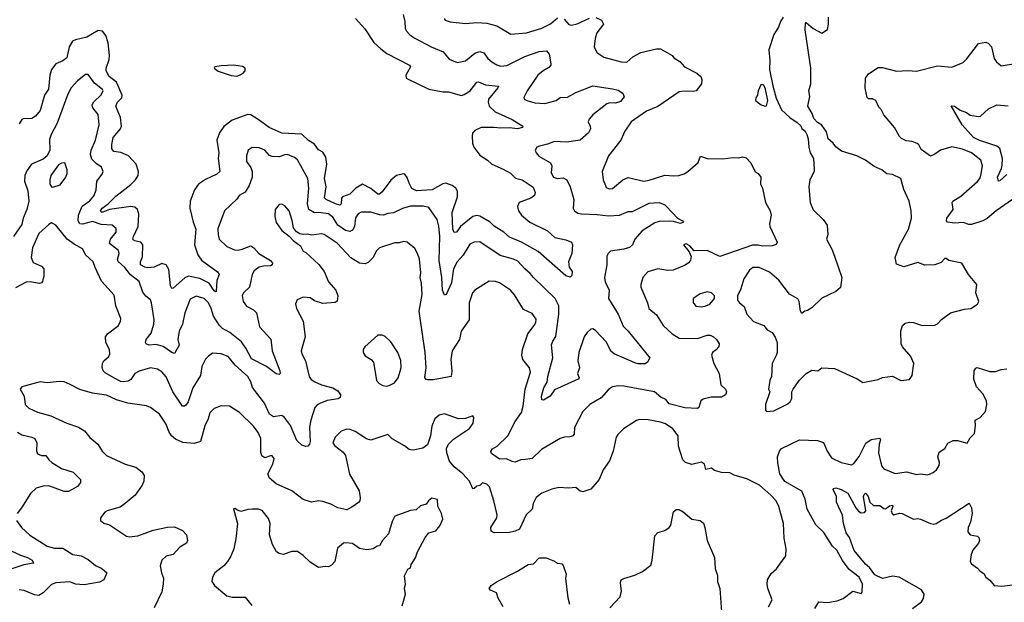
# Model space of a CAD drawing. Extents: x 2199565 to 2323334, y 894172 to 1018966.
# Tile 230 of 256: x 2203300 to 2210267, y 1006357 to 1010478. Entities that reach past the tile are written whole.
import ezdxf

# ---------------------------------------------------------------- set-up
doc = ezdxf.new("R2010")
doc.units = 0

msp = doc.modelspace()

# ---------------------------------------------------------------- linework, layer by layer
at = {"layer": '0CON10XD'}
for points in [[(2207375.7, 1010494.3), (2207415.4, 1010475.4), (2207431.4, 1010445), (2207383.3, 1010385), (2207371.1, 1010345), (2207365.8, 1010285), (2207384.2, 1010245), (2207432.5, 1010212.5), (2207555, 1010179.2), (2207595, 1010177.5), (2207639.2, 1010215), (2207694.6, 1010245.4), (2207805, 1010272.5), (2207835, 1010271.4), (2207916.7, 1010225), (2207928.3, 1010208.3), (2207971.2, 1010181.2), (2208005, 1010143.8), (2208090.5, 1010100.5), (2208120, 1010075), (2208126.1, 1010053.9), (2208123.3, 1010025), (2208086.1, 1009973.9), (2208065, 1009968.8), (2208002.5, 1009972.5), (2207965, 1009968.1), (2207815, 1009863.2), (2207735, 1009830.8), (2207625.8, 1009755), (2207581.8, 1009688.2), (2207552.5, 1009625), (2207465.7, 1009515), (2207420.8, 1009405), (2207428.6, 1009345), (2207444.2, 1009304.2), (2207450.5, 1009290.5), (2207470.8, 1009280.8), (2207495.5, 1009284.5), (2207568, 1009345), (2207605, 1009362.2), (2207715, 1009336.7), (2207755, 1009342.7), (2207865, 1009378.2), (2207927.4, 1009372.6), (2207963.7, 1009376.3), (2208002.6, 1009387.4), (2208027, 1009403), (2208101.3, 1009468.7), (2208117.3, 1009512.7), (2208165, 1009495.8), (2208275, 1009493.8), (2208346.4, 1009503.6), (2208385, 1009500), (2208415, 1009508), (2208440.5, 1009500.5), (2208474, 1009465), (2208505, 1009402.5), (2208525, 1009390), (2208543.8, 1009365), (2208542, 1009315), (2208555.8, 1009285), (2208575.9, 1009185.9), (2208611.2, 1009125), (2208618, 1009095), (2208606.4, 1009033.6), (2208608.8, 1009015), (2208659.2, 1008905), (2208651.7, 1008888.3), (2208625, 1008877.5), (2208555, 1008875.5), (2208525, 1008882.9), (2208485, 1008882.3), (2208255, 1008802.7), (2208165, 1008844.4), (2208073, 1008843), (2208041.7, 1008878.3), (2208015, 1008892.5), (2207997.5, 1008885), (2208037.5, 1008835), (2208051.7, 1008801.7), (2208046.2, 1008775), (2208028.8, 1008755), (2208005, 1008738), (2207923, 1008707), (2207885, 1008703.1), (2207815, 1008715.5), (2207745, 1008694), (2207708, 1008655), (2207694.2, 1008605.8), (2207695.8, 1008585), (2207742.5, 1008475), (2207752.5, 1008435), (2207805, 1008390), (2207852.9, 1008315), (2207916.2, 1008255), (2207965.7, 1008225.7), (2208095, 1008223.3), (2208165, 1008245.5), (2208185, 1008245.5), (2208208, 1008235), (2208230, 1008215), (2208248, 1008185), (2208246, 1008165), (2208228.3, 1008141.7), (2208202, 1008125), (2208196, 1008105), (2208212.5, 1008045), (2208249.4, 1007975), (2208260, 1007895), (2208293.8, 1007865), (2208300, 1007845), (2208295, 1007823.8), (2208265, 1007807.5), (2208193, 1007807), (2208135, 1007794), (2208118.8, 1007781.2), (2208105.8, 1007735), (2208095, 1007727.5), (2208007.1, 1007732.9), (2207895, 1007760.7), (2207870.8, 1007790.8), (2207837, 1007807), (2207791.2, 1007845), (2207575, 1007886.2), (2207535, 1007887.3), (2207495, 1007880), (2207465, 1007862.5), (2207415, 1007804.2), (2207335, 1007755.8), (2207284.6, 1007705.4), (2207226.1, 1007593.9), (2207222.7, 1007547.3), (2207213.8, 1007535), (2207195, 1007528.1), (2207155, 1007526.2), (2207125, 1007515.4), (2206992.6, 1007437.4), (2206925.4, 1007374.6), (2206877.6, 1007367.6), (2206845, 1007365.6), (2206805, 1007348.6), (2206785, 1007352), (2206745, 1007372.5), (2206695, 1007368.8), (2206638.8, 1007408.8), (2206634.1, 1007424.1), (2206645, 1007441.4), (2206677.9, 1007462.1), (2206754.4, 1007535), (2206805.6, 1007635), (2206850.5, 1007699.5), (2206862.5, 1007745), (2206877.5, 1007865), (2206913.6, 1007985), (2206906.7, 1008015), (2206858.8, 1008075), (2206853.9, 1008105), (2206856.9, 1008145), (2206894.2, 1008255), (2206940, 1008315), (2206951.4, 1008335), (2206955, 1008360), (2206925, 1008400), (2206865, 1008428), (2206800.9, 1008530.9), (2206772, 1008565), (2206695, 1008616.9), (2206666.3, 1008626.3), (2206621.9, 1008628.1), (2206520, 1008565), (2206503.3, 1008546.7), (2206480, 1008475), (2206479.4, 1008355), (2206424.4, 1008275), (2206412.5, 1008215), (2206360.6, 1008135), (2206350, 1008075), (2206357.3, 1007992.7), (2206353.3, 1007955), (2206225, 1007931.2), (2206185, 1007931.2), (2206175, 1007933.3), (2206166, 1007946), (2206175.6, 1008015), (2206169.1, 1008125), (2206126.3, 1008415), (2206148.5, 1008535), (2206143.6, 1008615), (2206133.6, 1008655), (2206137.8, 1008687.8), (2206128.8, 1008785), (2206114.2, 1008825), (2206095, 1008858.8), (2206042.5, 1008905), (2206015, 1008910), (2205985, 1008900), (2205955, 1008900), (2205845, 1008864), (2205825, 1008843.8), (2205797.6, 1008792.4), (2205765, 1008760), (2205745, 1008751.3), (2205705, 1008755.9), (2205643.7, 1008793.7), (2205545, 1008897.5), (2205455, 1008958.1), (2205435, 1008962), (2205365, 1008953.8), (2205335, 1008961.4), (2205305, 1008958.6), (2205282, 1008962), (2205257.7, 1008977.7), (2205236, 1009005), (2205228.3, 1009058.3), (2205205.8, 1009125), (2205175, 1009161.2), (2205155, 1009173.8), (2205135, 1009170), (2205108, 1009135), (2205104, 1009085), (2205115, 1009042.5), (2205155, 1008986.7), (2205207, 1008947), (2205233.8, 1008915), (2205287.1, 1008877.1), (2205305, 1008841.2), (2205325, 1008831.2), (2205415.3, 1008745.3), (2205455, 1008697.1), (2205485, 1008622.5), (2205536, 1008565), (2205550, 1008525), (2205545, 1008487.5), (2205531.7, 1008478.3), (2205445, 1008470.9), (2205385, 1008488.5), (2205355, 1008509.5), (2205305, 1008514.2), (2205264.1, 1008495.9), (2205252.3, 1008467.7), (2205259.2, 1008435), (2205305.6, 1008345), (2205318.6, 1008235), (2205291.9, 1008135), (2205295.6, 1008115), (2205323.1, 1008065), (2205347.5, 1007955), (2205362.7, 1007932.7), (2205386.9, 1007916.9), (2205435, 1007895.6), (2205516.2, 1007875), (2205551.7, 1007851.7), (2205570, 1007825), (2205566.7, 1007805), (2205554, 1007796), (2205475, 1007784.4), (2205423.9, 1007763.9), (2205405, 1007754.2), (2205388.6, 1007735), (2205359.6, 1007645), (2205349.7, 1007595), (2205354.5, 1007495.5), (2205350, 1007475), (2205337.9, 1007462.1), (2205325, 1007459.2), (2205295, 1007467.5), (2205261.5, 1007501.5), (2205216.5, 1007606.5), (2205174.3, 1007665), (2205155, 1007678.1), (2205095, 1007669.4), (2205068, 1007688), (2205032.2, 1007765), (2204946.6, 1007876.6), (2204935.4, 1007915.4), (2204914.4, 1007955), (2204824.7, 1008034.7), (2204775, 1008095.7), (2204725, 1008114.2), (2204665, 1008118.8), (2204635, 1008098.8), (2204615, 1008076.2), (2204589.4, 1008025), (2204578.4, 1007961.6), (2204525, 1007874.2), (2204491.2, 1007775), (2204475, 1007751.4), (2204465, 1007744), (2204452.5, 1007745), (2204382.6, 1007845), (2204335, 1007951.4), (2204306.5, 1007986.5), (2204275, 1008006.7), (2204225, 1008014.6), (2204145, 1007992.2), (2204114.3, 1007975), (2204085, 1007933.1), (2204065, 1007921.9), (2204035, 1007916.5), (2204015, 1007918.9), (2203965, 1007943.8), (2203905, 1007980.4), (2203891.1, 1007995), (2203883.1, 1008016.9), (2203884.6, 1008045), (2203895.7, 1008065), (2203929.2, 1008095), (2203937.1, 1008115), (2203934.3, 1008145), (2203910, 1008195), (2203906.9, 1008235), (2203920.8, 1008255), (2203998.6, 1008315), (2204012.9, 1008345), (2204014.3, 1008365), (2203980, 1008455), (2203968.2, 1008528.2), (2203879.2, 1008629.2), (2203832.9, 1008725), (2203820, 1008765), (2203766, 1008815), (2203758.3, 1008831.7), (2203745, 1008856.7), (2203685, 1008889.2), (2203635, 1008925.7), (2203555, 1009023.3), (2203535, 1009036.7), (2203525, 1009040), (2203505, 1009030), (2203436.2, 1008965), (2203389.2, 1008865), (2203380.8, 1008795), (2203395, 1008760), (2203455, 1008734), (2203469.4, 1008715), (2203471.4, 1008665), (2203460, 1008625), (2203455, 1008616.7), (2203437.5, 1008612.5), (2203373.9, 1008623.9), (2203345, 1008621.3), (2203269.1, 1008580.9)], [(2206012, 1010515), (2206024.2, 1010465), (2206027.1, 1010415), (2206036.7, 1010396.7), (2206060.7, 1010370.7), (2206095, 1010346.9), (2206211.2, 1010285), (2206295, 1010249.4), (2206338.7, 1010198.7), (2206394.5, 1010174.5), (2206455, 1010187.1), (2206519.8, 1010240.2), (2206555, 1010252.5), (2206583.7, 1010243.7), (2206613.3, 1010203.3), (2206639.8, 1010179.8), (2206675, 1010157.8), (2206705, 1010150), (2206745.9, 1010154.1), (2206875, 1010216.2), (2206975, 1010252.1), (2207026.4, 1010256.4), (2207046, 1010235), (2207057.1, 1010165), (2207056.9, 1010155), (2207045, 1010139.4), (2207003.6, 1010116.4), (2206965.4, 1010085), (2206889.4, 1009975), (2206866.2, 1009926.2), (2206870, 1009915), (2206887.5, 1009905), (2206945, 1009890), (2207015, 1009885.5), (2207095, 1009906.8), (2207125, 1009926.8), (2207175, 1009929.7), (2207235, 1009963.1), (2207355, 1010009.4), (2207495, 1009989.4), (2207535, 1009978.5), (2207567.7, 1009957.7), (2207577.8, 1009932.2), (2207550, 1009900), (2207515, 1009886.5), (2207475, 1009888.8), (2207455, 1009883.1), (2207355, 1009804.4), (2207330, 1009775), (2207322.9, 1009755), (2207335.5, 1009725), (2207338.2, 1009705), (2207325, 1009677.5), (2207265, 1009624.5), (2207168.6, 1009611.4), (2207083.4, 1009616.6), (2207035, 1009596.9), (2206977, 1009583), (2206960, 1009575), (2206946.7, 1009555), (2206953.8, 1009535), (2206972.2, 1009512.2), (2207055, 1009464.2), (2207064.4, 1009445), (2207060, 1009395), (2207078, 1009365), (2207104.4, 1009354.4), (2207145, 1009360), (2207172, 1009345), (2207195.5, 1009295.5), (2207221.5, 1009205), (2207215.8, 1009145), (2207226, 1009125), (2207249.3, 1009109.3), (2207275, 1009103.5), (2207385, 1009100), (2207465, 1009090), (2207545, 1009094.7), (2207605, 1009120), (2207635, 1009120), (2207755, 1009180), (2207825, 1009185.6), (2207865, 1009168.6), (2207875.4, 1009155.4), (2207954.5, 1009074.5), (2207990, 1009055), (2207997.5, 1009045), (2207975, 1009036.2), (2207925, 1009051.1), (2207895, 1009053.2), (2207825, 1009050), (2207795, 1009042.1), (2207703.3, 1008985), (2207651.9, 1008925), (2207635.8, 1008885), (2207615, 1008865.7), (2207575, 1008853.8), (2207480, 1008840), (2207464, 1008825), (2207454.3, 1008805), (2207454.4, 1008745), (2207438.5, 1008655), (2207443.3, 1008623.3), (2207471.5, 1008565), (2207465.6, 1008505), (2207533.5, 1008395), (2207569.6, 1008309.6), (2207604.6, 1008274.6), (2207757.5, 1008085), (2207742.5, 1008055), (2207726.3, 1008043.7), (2207675, 1008044.2), (2207651.7, 1008051.7), (2207505, 1008114), (2207485, 1008132), (2207448.8, 1008198.8), (2207375, 1008280), (2207355, 1008290.6), (2207341.3, 1008288.7), (2207315, 1008265.8), (2207295, 1008234.2), (2207257.3, 1008122.7), (2207249.2, 1008065), (2207262, 1008015), (2207247.5, 1007975), (2207257.5, 1007945), (2207252.5, 1007935), (2207085, 1007858.8), (2207054.3, 1007815.7), (2207005, 1007785.8), (2206995, 1007788.8), (2206990.8, 1007815), (2207009.3, 1007875), (2207032.2, 1007915), (2207036.1, 1007955), (2207071.2, 1008085), (2207063.1, 1008176.9), (2207072.5, 1008205), (2207093.3, 1008236.7), (2207115, 1008394), (2207113.5, 1008453.5), (2207088.2, 1008505), (2206935, 1008653.5), (2206912.9, 1008682.9), (2206875, 1008714.5), (2206825, 1008770.6), (2206795, 1008784.4), (2206699.5, 1008809.5), (2206555, 1008905.4), (2206515, 1008904.6), (2206485, 1008890.5), (2206436.9, 1008813.1), (2206395, 1008764.4), (2206370, 1008715), (2206354.5, 1008615.5), (2206318.1, 1008535), (2206305, 1008528.8), (2206290.4, 1008565), (2206287.7, 1008655), (2206267.6, 1008775), (2206271.4, 1008945), (2206265, 1009016.7), (2206253.8, 1009065), (2206195, 1009148.5), (2206155, 1009158.9), (2206065, 1009159.6), (2206007.6, 1009142.4), (2205945, 1009111.1), (2205905, 1009108.1), (2205875, 1009096.2), (2205848.3, 1009098.3), (2205785, 1009117.5), (2205715, 1009115.5), (2205695, 1009104.4), (2205675, 1009076), (2205668.5, 1009015), (2205655, 1008988), (2205635, 1008980.8), (2205605, 1008986.4), (2205551.5, 1009025), (2205515, 1009081.2), (2205485.2, 1009105.2), (2205415.4, 1009114.6), (2205385, 1009111.1), (2205345.8, 1009135.8), (2205335.3, 1009175), (2205345.3, 1009285.3), (2205339.6, 1009355), (2205265, 1009486.9), (2205245, 1009502.5), (2205195, 1009523.6), (2205175, 1009522.5), (2205135, 1009506.7), (2205085, 1009510), (2205068, 1009518), (2205033.8, 1009555), (2204995, 1009571.4), (2204945, 1009574), (2204916.2, 1009555), (2204904.2, 1009515), (2204904.2, 1009475), (2204935, 1009431.2), (2204945.6, 1009405), (2204943.6, 1009365), (2204923.5, 1009305), (2204895, 1009257.5), (2204852.9, 1009235), (2204835, 1009207.5), (2204749.2, 1009125), (2204702.6, 1008997.4), (2204703.1, 1008955), (2204711.9, 1008925), (2204765, 1008874.2), (2204820.7, 1008850.7), (2204845, 1008847.8), (2204875, 1008853.6), (2204935, 1008878.2), (2204956.9, 1008865), (2204992.5, 1008825), (2205075, 1008775.5), (2205088.1, 1008755), (2205086.5, 1008743.5), (2205075, 1008735.7), (2205025, 1008735.6), (2204995, 1008728.2), (2204959.4, 1008700.6), (2204945.5, 1008675), (2204924.6, 1008585.4), (2204884, 1008545), (2204873.5, 1008526.5), (2204880, 1008485), (2204905, 1008451.4), (2204954.5, 1008424.5), (2204974.2, 1008405), (2204995.6, 1008305), (2205077.5, 1008217.5), (2205087.3, 1008135), (2205140.9, 1007995), (2205142, 1007975), (2205135, 1007969.2), (2205115, 1007972.2), (2205045.3, 1008025.3), (2204940, 1008080), (2204900, 1008155), (2204869, 1008199), (2204785.6, 1008265.6), (2204733.7, 1008293.7), (2204712.3, 1008315), (2204670.1, 1008380.1), (2204654.6, 1008435), (2204635.4, 1008475), (2204605, 1008506.2), (2204548.7, 1008521.3), (2204505, 1008501.2), (2204467.3, 1008405), (2204450.6, 1008325), (2204427.7, 1008275), (2204417.9, 1008215), (2204427.8, 1008175), (2204395, 1008117.5), (2204375, 1008122.9), (2204315, 1008167.3), (2204265, 1008181.2), (2204215.7, 1008175.7), (2204194.4, 1008184.4), (2204190.6, 1008195), (2204195.6, 1008215), (2204229.1, 1008260.9), (2204249.7, 1008325), (2204251.3, 1008355), (2204233.1, 1008475), (2204225, 1008495.7), (2204191.5, 1008521.5), (2204170.8, 1008550.8), (2204144.5, 1008625), (2204084, 1008674), (2204044.6, 1008725), (2203996.5, 1008766.5), (2203991.8, 1008785), (2204003.8, 1008825), (2203999.5, 1008845), (2203934.7, 1008894.7), (2203941.5, 1008925), (2203981.1, 1008975), (2203981.3, 1009001.3), (2203953.3, 1009025), (2203875, 1009030), (2203815, 1009051.2), (2203745, 1009030.9), (2203725, 1009033.1), (2203712.2, 1009055), (2203716.2, 1009095)], [(2205675.3, 1010485.3), (2205742.4, 1010412.4), (2205805.4, 1010315.4), (2205855, 1010272.2), (2205898.7, 1010238.7), (2206058, 1010155), (2206064, 1010145), (2206032, 1010085), (2206035, 1010063.8), (2206194.1, 1009985.9), (2206295, 1009968.6), (2206335, 1009967.8), (2206425, 1009942.5), (2206445, 1009947.8), (2206486.9, 1009975), (2206535, 1010035.6), (2206545, 1010037.5), (2206595, 1010017.8), (2206686.7, 1010006.7), (2206684, 1009995), (2206616.9, 1009915), (2206613.5, 1009895), (2206621.5, 1009865), (2206664.4, 1009825), (2206785, 1009772.5), (2206860, 1009725), (2206857.5, 1009715), (2206823.2, 1009706.8), (2206765, 1009713.9), (2206705, 1009710.3), (2206655, 1009714.8), (2206565.3, 1009714.7), (2206520, 1009695), (2206504.4, 1009675), (2206500.6, 1009655), (2206504.6, 1009605), (2206513.6, 1009575), (2206555, 1009520), (2206609.4, 1009485), (2206639.4, 1009455), (2206721.5, 1009421.5), (2206771.7, 1009391.7), (2206807.3, 1009357.3), (2206855, 1009345.4), (2206932.4, 1009292.4), (2206948.2, 1009255), (2206941.8, 1009235), (2206915.7, 1009214.3), (2206834.4, 1009185), (2206823, 1009157), (2206830.4, 1009125), (2206850, 1009095), (2206910, 1009045), (2207033.4, 1008983.4), (2207086.9, 1008936.9), (2207165, 1008921.8), (2207204.2, 1008904.2), (2207211.2, 1008885), (2207206, 1008825), (2207182, 1008765), (2207188.3, 1008728.3), (2207207.9, 1008697.9), (2207207.5, 1008667.5), (2207195, 1008656.2), (2207163.3, 1008665), (2206967.8, 1008837.8), (2206851.5, 1008905), (2206765, 1008939.5), (2206725, 1008974.1), (2206657.3, 1009017.3), (2206628.2, 1009045), (2206555, 1009087.5), (2206535, 1009093.6), (2206505, 1009086.2), (2206419.2, 1009015), (2206389.4, 1008975), (2206375, 1008973.3), (2206364.7, 1008995), (2206359.7, 1009115), (2206396.5, 1009225), (2206397.7, 1009265), (2206386.5, 1009285), (2206359.5, 1009305), (2206315, 1009321.8), (2206292.9, 1009317.1), (2206218, 1009275), (2206107.4, 1009267.4), (2206074.5, 1009284.5), (2206055, 1009320.6), (2206041.7, 1009361.7), (2206025, 1009384.3), (2206015, 1009387.1), (2205965, 1009375.5), (2205925, 1009343.1), (2205865, 1009260), (2205845.3, 1009244.7), (2205835, 1009243.8), (2205785, 1009282.7), (2205725, 1009314.3), (2205677.5, 1009285), (2205635, 1009242.9), (2205584, 1009225), (2205575.6, 1009214.4), (2205573.6, 1009175), (2205565.7, 1009165), (2205535, 1009175.6), (2205469.1, 1009205), (2205457.4, 1009217.4), (2205467.4, 1009295), (2205456.2, 1009355), (2205473.5, 1009455), (2205466, 1009505), (2205445, 1009540.9), (2205415, 1009557.5), (2205386.4, 1009596.4), (2205343.3, 1009623.3), (2205296.9, 1009666.9), (2205155, 1009676.1), (2205065.6, 1009715.6), (2204987.5, 1009772.5), (2204935, 1009804.4), (2204915, 1009806.9), (2204802.6, 1009767.4), (2204745, 1009722.9), (2204713.1, 1009676.9), (2204695.6, 1009625), (2204709.1, 1009535), (2204704.6, 1009495), (2204715.3, 1009404.7), (2204695, 1009384.5), (2204615, 1009348.5), (2204564.3, 1009315), (2204536, 1009274), (2204506.5, 1009195), (2204503.5, 1009145), (2204526.6, 1009046.6), (2204546.5, 1008995), (2204537.5, 1008885), (2204560, 1008815), (2204585, 1008776.5), (2204698.6, 1008695), (2204710.5, 1008675), (2204695, 1008632.5), (2204690, 1008555), (2204685, 1008552.5), (2204675, 1008560.6), (2204640.8, 1008615)], [(2206302.5, 1010485), (2206310, 1010475), (2206345, 1010462.2), (2206455, 1010451.4), (2206535, 1010456.7), (2206605, 1010453.3), (2206675, 1010433.1), (2206775, 1010375.7), (2206886, 1010384), (2206995, 1010417.8), (2207055, 1010448.9), (2207105, 1010490)], [(2207152.5, 1010482.5), (2207185, 1010444.4), (2207205, 1010438.9), (2207245, 1010447.8), (2207332.1, 1010487.9)], [(2208702.5, 1010495), (2208683.3, 1010465), (2208670, 1010425), (2208636.1, 1010373.9), (2208600, 1010265), (2208608.1, 1010188.1), (2208605.5, 1010125), (2208630.1, 1010010.1), (2208651.9, 1009921.9), (2208689.3, 1009839.3), (2208750, 1009785), (2208801.7, 1009751.7), (2208826.4, 1009726.4), (2208835, 1009707.5), (2208858.3, 1009688.3), (2208870, 1009665), (2208880, 1009635), (2208883.3, 1009575), (2208893.8, 1009535), (2208916.2, 1009495), (2208922.3, 1009422.3), (2208921.4, 1009405), (2208891.4, 1009345), (2208884.3, 1009295), (2208892.5, 1009185), (2208913.2, 1009133.2), (2208985, 1009064), (2209014.2, 1009025), (2209018, 1008955), (2209008.8, 1008925), (2209047.1, 1008855), (2209065.7, 1008805.7), (2209117.5, 1008655), (2209107.1, 1008582.9), (2209075, 1008556.2), (2208975, 1008508), (2208905, 1008440), (2208875, 1008421.2), (2208855, 1008416.7), (2208835, 1008400), (2208825, 1008416.7), (2208814.4, 1008484.4), (2208805, 1008503.8), (2208746.8, 1008536.8), (2208670.5, 1008635), (2208605, 1008693.1), (2208532.5, 1008725), (2208487.5, 1008725), (2208464, 1008705), (2208424.5, 1008645.5), (2208402.5, 1008575), (2208378.8, 1008525), (2208380, 1008495), (2208393.3, 1008475), (2208425, 1008448.8), (2208446, 1008395), (2208492.4, 1008342.4), (2208565.7, 1008315.7), (2208590, 1008285), (2208623.3, 1008265), (2208645, 1008232.5), (2208658.8, 1008195), (2208660, 1008125), (2208652.5, 1008102.5), (2208624, 1008045), (2208620, 1007955), (2208606.7, 1007925), (2208597.5, 1007865), (2208606.7, 1007845), (2208576.2, 1007755), (2208577, 1007717), (2208585, 1007707.5)], [(2208585, 1007707.5), (2208635, 1007711.2), (2208735, 1007761.2), (2208751.2, 1007775), (2208762.3, 1007797.7), (2208764.4, 1007845), (2208772.9, 1007865), (2208815.8, 1007925), (2208864.5, 1007975.5), (2208905, 1008000), (2208947.5, 1007995), (2208975, 1008016.2), (2209065, 1008010), (2209225, 1007937.5), (2209265, 1007912.5), (2209375, 1007933.8), (2209405, 1007946.2), (2209475, 1007956.2), (2209535, 1007926.7), (2209596.1, 1007933.9), (2209615, 1007960), (2209625.8, 1008045), (2209606.6, 1008096.6), (2209547.5, 1008165), (2209537.1, 1008185), (2209534.2, 1008275), (2209545.8, 1008314.2), (2209565, 1008331.2), (2209595, 1008338.6), (2209625, 1008335.7), (2209685, 1008314.4), (2209775, 1008316.2), (2209794.1, 1008325.9), (2209823.2, 1008356.8), (2209886.7, 1008403.3), (2209985, 1008431.2), (2210030, 1008435), (2210077.5, 1008465), (2210086.7, 1008485), (2210066.1, 1008546.1), (2210072, 1008605), (2210012.5, 1008675), (2209966.7, 1008755), (2209873.8, 1008773.8), (2209855, 1008787.5), (2209845, 1008787.5), (2209819.7, 1008760.3), (2209775, 1008744.4), (2209705, 1008742.2), (2209655, 1008760.8), (2209555, 1008728.8), (2209505, 1008747.5), (2209495.7, 1008795), (2209528.6, 1008885), (2209588.9, 1008995), (2209609.4, 1009075), (2209608.6, 1009125), (2209594.2, 1009195), (2209555.6, 1009275.6), (2209535, 1009353.3), (2209475, 1009381.9), (2209435, 1009388.6), (2209400, 1009415), (2209345, 1009439.4), (2209285, 1009484.4), (2209224.4, 1009514.4), (2209115, 1009548.8), (2209075, 1009577.5), (2209056.7, 1009605), (2209020, 1009635), (2209008.8, 1009685), (2208975, 1009732.5), (2208945, 1009750), (2208919.3, 1009779.3), (2208906.7, 1009815), (2208876.2, 1009865), (2208890, 1009935), (2208883.8, 1009975), (2208898, 1010025), (2208897.1, 1010135), (2208858, 1010405), (2208860, 1010455), (2208865, 1010457.5), (2208914.3, 1010414.3), (2208975, 1010383.3), (2209015, 1010407.5), (2209023.8, 1010445), (2209024, 1010495)], [(2204640.8, 1008615), (2204575, 1008648.2), (2204495, 1008663.3), (2204467.1, 1008652.9), (2204385, 1008579.1), (2204375, 1008577.5), (2204366.5, 1008595), (2204355, 1008710), (2204335, 1008743.1), (2204305, 1008753.5), (2204251.6, 1008728.4), (2204205, 1008723.2), (2204185, 1008726.2), (2204155.6, 1008745), (2204154.5, 1008765), (2204169.5, 1008800.5), (2204171.9, 1008885), (2204157.3, 1008905), (2204112.6, 1008912.6), (2204100.6, 1008925), (2204104.3, 1008945), (2204137.3, 1009015), (2204142.6, 1009102.6), (2204132.4, 1009135), (2204115, 1009151.6), (2204085, 1009157.6), (2203935, 1009135.1), (2203887, 1009117), (2203876.7, 1009116.7), (2203871.4, 1009125), (2203884.2, 1009145.8), (2203925.6, 1009174.4), (2203980.6, 1009229.4), (2204085, 1009311.6), (2204120, 1009345), (2204138.7, 1009375), (2204139.6, 1009405), (2204122.7, 1009455), (2204070.6, 1009515), (2204015, 1009537.9), (2203966.2, 1009545), (2203952.2, 1009565), (2203951.1, 1009595), (2203961.5, 1009645), (2204013.3, 1009705), (2204021.1, 1009725), (2204012.5, 1009785), (2203980, 1009865), (2203992.8, 1009895), (2204022.8, 1009925), (2204024.2, 1009945), (2203984.8, 1010034.8), (2203933.8, 1010075), (2203910.8, 1010115), (2203910.4, 1010135), (2203932.5, 1010195), (2203935.3, 1010224.7), (2203926.4, 1010315), (2203909.5, 1010365), (2203885, 1010396.8), (2203855, 1010402.3), (2203775, 1010352.9), (2203695, 1010335.6), (2203673.8, 1010325), (2203649.2, 1010285), (2203632.7, 1010207.3), (2203605, 1010187.5), (2203555, 1010164.4), (2203524.7, 1010125), (2203513.8, 1010085), (2203502.7, 1009987.3), (2203475, 1009944.4), (2203445.4, 1009835), (2203411.9, 1009795), (2203385, 1009780), (2203325, 1009776.2), (2203315, 1009771.2), (2203295, 1009741.2)], [(2210325.2, 1009204.8), (2210210, 1009125), (2210145, 1009070.8), (2210115, 1009055.8), (2210035, 1009030), (2210015, 1009030), (2209975, 1009042.7), (2209915, 1009039.4), (2209865.8, 1009045.8), (2209858.8, 1009055), (2209860, 1009075), (2209905.5, 1009135), (2209898.6, 1009185), (2209902.5, 1009195), (2209960.4, 1009229.6), (2210076.6, 1009333.4), (2210094.1, 1009355), (2210101, 1009375), (2210113.6, 1009445), (2210100.6, 1009485), (2210035, 1009536.7), (2209971.4, 1009561.4), (2209895, 1009578.1), (2209815, 1009555.6), (2209775, 1009526), (2209745, 1009512.9), (2209678.8, 1009558.8), (2209662, 1009592), (2209651.2, 1009601.2), (2209615, 1009615.8), (2209571.7, 1009621.7), (2209538.3, 1009638.3), (2209525, 1009651.2), (2209490, 1009715), (2209414.4, 1009805), (2209395, 1009842), (2209378.9, 1009858.9), (2209357.1, 1009905), (2209335, 1009916.9), (2209305, 1009918.8), (2209297.3, 1009927.3), (2209283.2, 1009993.2), (2209283.8, 1010065), (2209306.1, 1010093.9), (2209375, 1010140), (2209405, 1010139.2), (2209505, 1010114.4), (2209585, 1010119.2), (2209645, 1010112.9), (2209795, 1010150.6), (2209895, 1010140.8), (2209976.2, 1010175), (2210000.5, 1010199.5), (2210085, 1010308.6), (2210135, 1010319.2), (2210151.7, 1010311.7), (2210176.7, 1010285), (2210194.1, 1010204.1), (2210210.5, 1010180.5), (2210245, 1010151.2), (2210345, 1010168.8)], [(2204835, 1010078.8), (2204855, 1010084.5), (2204881.2, 1010098.8), (2204895.6, 1010115), (2204895.6, 1010135), (2204876.7, 1010146.7), (2204815, 1010155.1), (2204725, 1010152.5), (2204681.4, 1010145), (2204675.7, 1010135), (2204703.4, 1010113.4), (2204795, 1010083.8), (2204835, 1010078.8)], [(2203716.2, 1009095), (2203740.6, 1009159.4), (2203795, 1009196.2), (2203827.1, 1009235), (2203841.8, 1009275), (2203844.5, 1009335), (2203884.2, 1009385), (2203891.4, 1009405), (2203879.4, 1009435), (2203840.2, 1009460.2), (2203810.3, 1009490.3), (2203799.5, 1009525), (2203805, 1009555.8), (2203836.1, 1009625), (2203860.8, 1009735), (2203855, 1009806.2), (2203818.1, 1009855), (2203813.6, 1009875), (2203825, 1009897.5), (2203874.4, 1009945), (2203889.4, 1009975), (2203884.4, 1009985), (2203828.8, 1010028.8), (2203785, 1010090.8), (2203765, 1010088.9), (2203709.1, 1010045), (2203663.6, 1009996.4), (2203639.1, 1009950.9), (2203564.5, 1009745), (2203522.5, 1009665), (2203511.1, 1009631.1), (2203513.8, 1009555), (2203495, 1009515.6), (2203465, 1009491.1), (2203384, 1009456), (2203350.8, 1009409.2), (2203335.6, 1009375), (2203334.2, 1009335.8), (2203357.4, 1009267.4), (2203363.9, 1009195), (2203349.6, 1009135), (2203323.8, 1009075), (2203315, 1009028.8), (2203256.9, 1008945)], [(2208575, 1009866.2), (2208585, 1009868.8), (2208593.6, 1009905), (2208576, 1009986), (2208565, 1010013.8), (2208550.7, 1010019.3), (2208545, 1010017.5), (2208526.2, 1009975), (2208520, 1009945), (2208507.5, 1009925), (2208507, 1009907), (2208546.1, 1009876.1), (2208575, 1009866.2)], [(2210285, 1009381.8), (2210235, 1009338.1), (2210225, 1009336), (2210218.7, 1009365), (2210247.1, 1009425), (2210251.6, 1009448.4), (2210253.1, 1009495), (2210235.8, 1009565.8), (2210213.4, 1009583.4), (2210087.1, 1009625), (2210049.5, 1009645), (2209967.8, 1009735), (2209891.2, 1009868.8), (2209915, 1009866.4), (2209955, 1009837.9), (2210000.5, 1009820.5), (2210025, 1009802.9), (2210085, 1009792), (2210097.5, 1009795), (2210155, 1009848), (2210215, 1009875.7), (2210295, 1009868.5)], [(2203535, 1009294), (2203585, 1009310), (2203625.8, 1009365), (2203635, 1009390), (2203635.7, 1009415), (2203620, 1009465), (2203595, 1009463.8), (2203575, 1009450), (2203519.6, 1009375), (2203511.8, 1009345), (2203513.5, 1009315), (2203525, 1009296.2), (2203535, 1009294)], [(2208125, 1008445.7), (2208155, 1008454.3), (2208184.3, 1008465.7), (2208216.7, 1008505), (2208216.7, 1008525), (2208195, 1008545.8), (2208165, 1008552.2), (2208115, 1008539.4), (2208064.3, 1008505), (2208065, 1008477.5), (2208085, 1008452), (2208125, 1008445.7)], [(2205895, 1007885.7), (2205915, 1007891.4), (2205951.7, 1007908.3), (2205976.9, 1007945), (2206000, 1008015), (2205996.4, 1008066.4), (2205975, 1008123.3), (2205925, 1008200), (2205885, 1008237.5), (2205865, 1008247.5), (2205835, 1008246.7), (2205741.2, 1008165), (2205730, 1008145), (2205731.2, 1008125), (2205745, 1008101.2), (2205785.5, 1008075.5), (2205802.5, 1008055), (2205824, 1007925), (2205844.4, 1007904.4), (2205870.3, 1007890.3), (2205895, 1007885.7)], [(2208925, 1006314.2), (2208955, 1006360), (2209015, 1006355.3), (2209085, 1006368.2), (2209126.2, 1006383.8), (2209195, 1006435.6), (2209255, 1006418.8), (2209262, 1006428), (2209263.1, 1006485), (2209240, 1006535), (2209169.6, 1006589.6), (2209121.7, 1006651.7), (2209081.8, 1006725), (2209051.1, 1006755), (2208989.6, 1006849.6), (2208932.2, 1006905), (2208870.7, 1007015), (2208857.6, 1007087.6), (2208835, 1007142.9), (2208715, 1007211.1), (2208678.1, 1007265), (2208663.2, 1007343.2), (2208662.9, 1007385), (2208675.6, 1007425), (2208689.2, 1007445), (2208817.5, 1007505), (2208945, 1007501.9), (2208986.5, 1007486.5), (2209012.5, 1007425), (2209045, 1007380), (2209113.3, 1007345), (2209185, 1007329.2), (2209202.1, 1007337.9), (2209240.7, 1007389.3), (2209287.4, 1007482.6), (2209325, 1007509.2), (2209385, 1007518), (2209391.4, 1007505), (2209381.8, 1007475), (2209377.5, 1007415), (2209393.8, 1007343.8), (2209400, 1007320), (2209415, 1007300.8), (2209495, 1007268.8), (2209575, 1007280), (2209645, 1007261.2), (2209675, 1007266.2), (2209725, 1007258.8), (2209763.3, 1007275), (2209786.2, 1007295), (2209806.9, 1007325), (2209807.8, 1007345), (2209796.4, 1007385), (2209805, 1007419.2), (2209845.4, 1007444.6), (2209866.6, 1007483.4), (2209905, 1007502.5), (2209935, 1007501.4), (2210005, 1007483.3), (2210025, 1007521.2), (2210055, 1007550), (2210062.5, 1007605), (2210060, 1007645), (2210096.4, 1007663.6), (2210133, 1007707), (2210143.1, 1007755), (2210141.3, 1007781.3), (2210115, 1007832.5), (2210070.4, 1007880.4), (2210052.2, 1007935), (2210054.2, 1007995), (2210065, 1008013.3), (2210075, 1008018.8), (2210165, 1007989.2), (2210205, 1007989.2), (2210245, 1008004), (2210285, 1008008.9)], [(2208599.2, 1006325), (2208623.8, 1006375), (2208594, 1006455), (2208588, 1006485), (2208592, 1006515), (2208618.3, 1006561.7), (2208655, 1006593.8), (2208721.2, 1006685), (2208722.5, 1006735), (2208709.5, 1006810.5), (2208704, 1006915), (2208671.9, 1007035), (2208653.1, 1007075), (2208614.4, 1007115), (2208535, 1007185.7), (2208445, 1007231.2), (2208355, 1007256.7), (2208325, 1007272), (2208265, 1007274.2), (2208215, 1007290), (2208196.1, 1007306.1), (2208155, 1007297.5), (2208146.2, 1007335), (2208125, 1007348), (2208055, 1007331.2), (2208010, 1007345), (2207992, 1007365), (2207962.1, 1007462.1), (2207960, 1007535), (2207922, 1007585), (2207869.3, 1007619.3), (2207835, 1007631.5), (2207746.8, 1007646.8), (2207685, 1007649.2), (2207665, 1007643.8), (2207571.2, 1007585), (2207532, 1007545), (2207520.8, 1007525), (2207498.6, 1007425), (2207472.6, 1007357.4), (2207428, 1007295), (2207400, 1007225), (2207341.7, 1007158.3), (2207285, 1007138), (2207265, 1007144), (2207235, 1007170), (2207184.2, 1007164.2), (2207115, 1007168), (2207065, 1007157.5), (2206995, 1007130), (2206955, 1007098.8), (2206931.9, 1007055), (2206926.7, 1007015), (2206884.5, 1006975), (2206835.7, 1006875), (2206805, 1006859.4), (2206765, 1006850.6), (2206658.1, 1006848.1), (2206635, 1006860), (2206634.2, 1006885), (2206675, 1006953.8), (2206677.8, 1006975), (2206655.7, 1007075), (2206625, 1007173.3), (2206605, 1007192.5), (2206575, 1007201.2), (2206555, 1007184.2), (2206535, 1007179.2), (2206515, 1007161.5), (2206505, 1007160), (2206482.5, 1007215), (2206435.5, 1007265), (2206375, 1007314.6), (2206341.5, 1007355), (2206322.9, 1007415), (2206320.4, 1007445), (2206334.2, 1007475), (2206369.8, 1007510.2), (2206483, 1007587), (2206507.5, 1007625), (2206512.5, 1007665), (2206506.4, 1007676.4), (2206455, 1007658), (2206405, 1007654), (2206305, 1007690), (2206268.8, 1007681.2), (2206236.2, 1007655), (2206215, 1007603.3), (2206205.6, 1007535), (2206185, 1007470), (2206152.3, 1007447.7), (2206085, 1007434), (2206055, 1007436.7), (2206023.6, 1007463.6), (2205935, 1007514.2), (2205905, 1007544), (2205785, 1007503.2), (2205753.2, 1007513.2), (2205674.6, 1007564.6), (2205638.9, 1007578.9), (2205615, 1007581.9), (2205575, 1007568.6), (2205531.4, 1007525), (2205515.6, 1007485), (2205528.1, 1007465), (2205587.8, 1007417.8), (2205604.4, 1007395), (2205632.4, 1007262.4), (2205702.9, 1007145), (2205710, 1007095), (2205706.9, 1007075), (2205696.4, 1007063.6), (2205650.5, 1007029.5), (2205615, 1007012), (2205550, 1007025), (2205501.4, 1007051.4), (2205445, 1007070.8), (2205415, 1007074.6), (2205365, 1007065.4), (2205305.6, 1007085), (2205225, 1007144.5), (2205115.5, 1007195), (2205067.3, 1007235), (2205055.5, 1007265), (2205091.1, 1007335), (2205100.8, 1007375), (2205085, 1007392), (2205075, 1007393.8), (2205035, 1007380), (2205013.6, 1007393.6), (2205006.7, 1007416.7), (2205006.2, 1007515), (2204987.1, 1007557.1), (2204953.2, 1007603.2), (2204855, 1007700), (2204785, 1007743.1), (2204725, 1007745.6), (2204675, 1007727.5), (2204645, 1007696.7), (2204634, 1007655), (2204610.8, 1007605), (2204580, 1007495), (2204535, 1007479.2), (2204455, 1007486.9), (2204401.4, 1007511.4), (2204374.1, 1007534.1), (2204354.6, 1007565), (2204336.5, 1007616.5), (2204288, 1007688), (2204226, 1007736), (2204195.9, 1007745.9), (2204065, 1007766.2), (2203985, 1007788.7), (2203915, 1007820.9), (2203815, 1007836.9), (2203725, 1007861.8), (2203657.9, 1007897.9), (2203615, 1007915.6), (2203579.7, 1007919.7), (2203495, 1007908.6), (2203445, 1007917.5), (2203315, 1007880), (2203303.3, 1007865), (2203332, 1007815), (2203339.4, 1007755), (2203365, 1007729.4), (2203425, 1007702.7), (2203518.8, 1007675), (2203633.1, 1007623.1), (2203716.1, 1007596.1), (2203758.9, 1007568.9), (2203795, 1007522), (2203852, 1007475), (2203884.2, 1007425), (2203915, 1007395.8), (2204045, 1007333.1), (2204121.7, 1007311.7), (2204165, 1007280), (2204181.4, 1007255), (2204177.1, 1007215), (2204165.7, 1007185), (2204117.1, 1007115), (2204045, 1007055.7), (2204010.7, 1007029.3), (2203917.5, 1007005), (2203901.2, 1006995), (2203872.5, 1006955), (2203872.5, 1006935), (2203895, 1006916.7), (2203935.7, 1006905.7), (2204055, 1006825.8), (2204075, 1006819.4), (2204135, 1006826.4), (2204242.9, 1006867.1), (2204345, 1006887.9), (2204395, 1006891.1), (2204451.2, 1006865), (2204480, 1006835), (2204488, 1006795), (2204478.8, 1006775), (2204433.3, 1006746.7), (2204385, 1006695.7), (2204335, 1006682.5), (2204305.5, 1006654.5), (2204294.4, 1006615), (2204302.2, 1006565), (2204317.2, 1006527.2), (2204315.6, 1006485), (2204305, 1006430), (2204251.2, 1006318.8)], [(2203285, 1007559.5), (2203315, 1007541.8), (2203385, 1007525.5), (2203405.8, 1007515), (2203420, 1007485), (2203418.3, 1007428.3), (2203426.1, 1007406.1), (2203455, 1007395.8), (2203485.5, 1007395.5), (2203505.3, 1007365.3), (2203527, 1007347), (2203595, 1007304.4), (2203677, 1007277), (2203730, 1007225), (2203730, 1007205), (2203707.5, 1007175), (2203645, 1007141.2), (2203615, 1007140), (2203505, 1007181.2), (2203465, 1007179.4), (2203415, 1007163.8), (2203375, 1007125.7), (2203313.1, 1007025), (2203281.1, 1006985)], [(2209616.7, 1006313.3), (2209680.1, 1006359.9), (2209695, 1006382.9), (2209698.7, 1006415), (2209680.4, 1006445), (2209523.9, 1006533.9), (2209475, 1006541), (2209405, 1006525.9), (2209350.9, 1006550.9), (2209313.1, 1006603.1), (2209285, 1006625.7), (2209205, 1006724.2), (2209170.6, 1006815), (2209148.8, 1006848.8), (2209129.4, 1006915), (2209122.4, 1006972.4), (2209079.2, 1007065), (2209080, 1007105), (2209055.8, 1007155), (2209057.7, 1007162.3), (2209074.4, 1007165.6), (2209113.3, 1007155), (2209159.6, 1007129.6), (2209216.2, 1007026.2), (2209235, 1007002.5), (2209255, 1006989.2), (2209277, 1006993), (2209286.2, 1007005), (2209269.4, 1007105), (2209275, 1007118.8), (2209285, 1007128), (2209288.8, 1007125), (2209304.3, 1007105), (2209316, 1007066), (2209342.1, 1007042.1), (2209385, 1007041.8), (2209415, 1007019.5), (2209425, 1007018.8), (2209455, 1007038.2), (2209475, 1007043.3), (2209477.5, 1007035), (2209466.9, 1007005), (2209473.6, 1006985), (2209485, 1006975.6), (2209525, 1006987.9), (2209545, 1006986.2), (2209625, 1006944.2), (2209655, 1006949.4), (2209675, 1006946), (2209745, 1006913.3), (2209765, 1006910), (2209785, 1006913.3), (2209821.7, 1006938.3), (2209855, 1006951.5), (2210017.3, 1007057.3), (2210035.4, 1007025.4), (2210038.8, 1006985), (2210027.1, 1006925), (2210011.2, 1006885), (2210009.4, 1006855), (2210024.6, 1006834.6), (2210076.7, 1006825), (2210086, 1006815), (2210090.8, 1006795), (2210084.2, 1006775), (2210044.4, 1006725), (2210031.9, 1006695), (2210024.2, 1006645), (2210035, 1006630), (2210078.3, 1006598.3), (2210095, 1006576.7), (2210121.7, 1006561.7), (2210136.7, 1006535), (2210163.9, 1006513.9), (2210195, 1006476.7), (2210248.6, 1006471.4), (2210325, 1006481.4)], [(2206007, 1006333), (2206030, 1006415), (2206022.5, 1006455), (2206030, 1006485), (2206023.3, 1006545), (2206045, 1006592.5), (2206065, 1006600), (2206070, 1006625), (2206099.5, 1006670.5), (2206113.8, 1006715), (2206168.8, 1006815), (2206195, 1006848), (2206245, 1006862), (2206273.2, 1006896.8), (2206294, 1006945), (2206283.8, 1006985), (2206257.7, 1007037.7), (2206256.2, 1007085), (2206215, 1007092.5), (2206192.5, 1007075), (2206175, 1007050), (2206135, 1007040), (2206105, 1007011.2), (2206065, 1007006.2), (2205954.1, 1006965.9), (2205935, 1006927.5), (2205909.3, 1006840.7), (2205865.8, 1006795), (2205845, 1006756.7), (2205830, 1006755), (2205800, 1006735), (2205755, 1006729.2), (2205705, 1006738), (2205655, 1006773.8), (2205605, 1006778.8), (2205590, 1006775), (2205549.3, 1006740.7), (2205528.8, 1006645), (2205505, 1006618.8), (2205485, 1006608.8), (2205461.2, 1006611.2), (2205415, 1006604.2), (2205355, 1006640.8), (2205305, 1006688), (2205265, 1006715.8), (2205225, 1006717.5), (2205165, 1006695.6), (2205135, 1006701.4), (2205116, 1006715), (2205087.8, 1006765), (2205067.5, 1006835), (2205071.1, 1006915), (2205059.6, 1006949.6), (2205015, 1007005.7), (2204990, 1007015), (2204945, 1007015.8), (2204915, 1007014), (2204865, 1007000), (2204835, 1007010), (2204825, 1007020), (2204812.5, 1007017.5), (2204840.8, 1006915), (2204829.2, 1006805), (2204814.2, 1006735.8), (2204791.7, 1006678.3), (2204770, 1006645), (2204745, 1006616), (2204680, 1006565), (2204663.8, 1006535), (2204660, 1006505), (2204677.5, 1006475), (2204765, 1006402), (2204802.4, 1006392.4), (2204895, 1006393.3), (2204941.2, 1006335)], [(2207475, 1006317.5), (2207548, 1006395), (2207558.6, 1006435), (2207551.4, 1006495), (2207556.2, 1006515), (2207575, 1006525.7), (2207652, 1006548), (2207706.7, 1006575), (2207765, 1006620), (2207775.7, 1006655), (2207793.2, 1006826.8), (2207815, 1006850), (2207865, 1006866), (2207896.2, 1006885), (2207906.5, 1006903.5), (2207925, 1006997.5), (2207945, 1007013.8), (2207965, 1007013.3), (2207995, 1006996.2), (2208055, 1006944), (2208115, 1006935.8), (2208137.2, 1006917.2), (2208148.9, 1006885), (2208165, 1006793.3), (2208215.6, 1006675), (2208220, 1006595), (2208236.3, 1006546.3), (2208236.7, 1006505), (2208254.2, 1006455), (2208265, 1006290)], [(2203278, 1006935), (2203313.1, 1006885), (2203371.7, 1006831.7), (2203495, 1006754.4), (2203545, 1006740.5), (2203605, 1006740.6), (2203675, 1006695.8), (2203735, 1006685.8), (2203785, 1006660), (2203836.4, 1006616.4), (2203881.2, 1006595), (2203916.7, 1006565), (2203895.7, 1006515), (2203865, 1006498.6), (2203755, 1006480.9), (2203695, 1006484.7), (2203655, 1006500.8), (2203556.3, 1006493.7), (2203525, 1006483.1), (2203466.7, 1006425), (2203435, 1006406), (2203405, 1006409.2), (2203330.9, 1006440.9), (2203295.8, 1006445.8)], [(2203235, 1006724.1), (2203305, 1006691.3), (2203355.8, 1006675), (2203387.1, 1006655), (2203396.2, 1006635), (2203328.8, 1006621.2), (2203223.8, 1006586.2)], [(2206720.8, 1006325), (2206685.6, 1006385.6), (2206673.1, 1006423.1), (2206632.2, 1006442.2), (2206621.2, 1006455), (2206636, 1006475), (2206678.8, 1006505), (2206822.4, 1006577.6), (2206897.5, 1006625), (2206935, 1006630), (2206975, 1006671.2), (2207025, 1006671.2), (2207085, 1006648.8), (2207105, 1006634), (2207135, 1006628.8), (2207145, 1006616.7), (2207165.8, 1006555), (2207162.9, 1006525), (2207178, 1006388), (2207191.2, 1006345)]]:
    msp.add_lwpolyline(points, dxfattribs=at)

doc.saveas('drawing.dxf')
